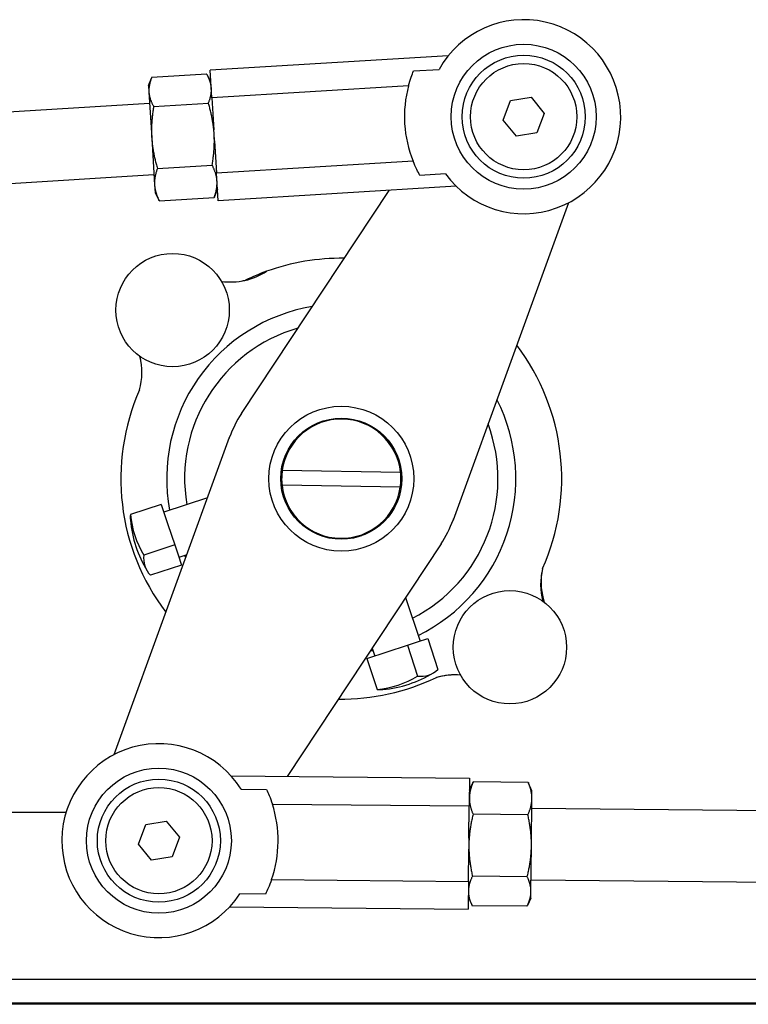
# Model space of a CAD drawing. Header units: inches. Extents: x 18 to 846, y -67 to 561.
# Tile 76 of 256: x 120 to 124, y 121 to 126. Entities that reach past the tile are written whole.
import ezdxf

# ---------------------------------------------------------------- set-up
doc = ezdxf.new("R2010")
doc.units = ezdxf.units.IN
doc.header["$LTSCALE"] = 24
doc.header["$MEASUREMENT"] = 0
doc.layers.add('Visible (ANSI)', color=7, linetype='Continuous', lineweight=30)

msp = doc.modelspace()

# ---------------------------------------------------------------- linework, layer by layer
at = {"layer": 'Visible (ANSI)'}
for p, q in [((122.29402, 125.87274), (121.04671, 125.79703)), ((121.05549, 125.65241), (121.04671, 125.79703)), ((122.11237, 125.79322), (122.24569, 125.80131)), ((120.72304, 125.71577), (120.73853, 125.75504)), ((120.74068, 125.76033), (121.02754, 125.77774)), ((121.05044, 125.73565), (121.03031, 125.77275)), ((120.72304, 125.71577), (120.72508, 125.68215)), ((122.08573, 125.71495), (121.05549, 125.65241)), ((120.72508, 125.68215), (120.73959, 125.44305)), ((121.05549, 125.65241), (121.06573, 125.48363)), ((122.62063, 125.63738), (122.72804, 125.6549)), ((122.72804, 125.6549), (122.79692, 125.57064)), ((120.72873, 125.62194), (119.91723, 125.57269)), ((120.75002, 125.60643), (121.03688, 125.62385)), ((122.5821, 125.5356), (122.62063, 125.63738)), ((122.79692, 125.57064), (122.75839, 125.46886)), ((122.65098, 125.45134), (122.5821, 125.5356)), ((120.73959, 125.44305), (120.75461, 125.19569)), ((121.06699, 125.46292), (121.06573, 125.48363)), ((121.06925, 125.42569), (121.06699, 125.46292)), ((122.75839, 125.46886), (122.65098, 125.45134)), ((121.06925, 125.42569), (121.0795, 125.25691)), ((120.76971, 125.28212), (121.05656, 125.29953)), ((122.10974, 125.31945), (121.0795, 125.25691)), ((120.75146, 125.24763), (119.93995, 125.19838)), ((121.08827, 125.11229), (121.0795, 125.25691)), ((122.27897, 125.25307), (122.14565, 125.24498)), ((120.75461, 125.19569), (120.75715, 125.15381)), ((122.33558, 125.188), (121.08827, 125.11229)), ((120.75715, 125.15381), (120.77728, 125.1167)), ((120.78005, 125.11171), (121.06691, 125.12912)), ((121.08455, 125.17368), (121.06906, 125.13441)), ((121.20995, 123.99684), (121.9841, 125.16667)), ((122.92455, 125.1022), (122.31937, 123.43791)), ((120.54227, 122.20851), (121.14746, 123.8728)), ((121.42409, 123.69982), (122.0441, 123.689)), ((122.04273, 123.61089), (121.42273, 123.62171)), ((121.03211, 123.55558), (120.80348, 123.48014)), ((121.43616, 123.55733), (121.43052, 123.56017)), ((121.43619, 123.55723), (121.43335, 123.55159)), ((121.43616, 123.55733), (121.43619, 123.55723)), ((120.79009, 123.52072), (120.6284, 123.46737)), ((120.79009, 123.52072), (120.82512, 123.41458)), ((120.82512, 123.41458), (120.86014, 123.30843)), ((121.83144, 123.3581), (121.8286, 123.35246)), ((121.83144, 123.3581), (121.83154, 123.35813)), ((121.83154, 123.35813), (121.83718, 123.35529)), ((120.86014, 123.30843), (120.69845, 123.25508)), ((120.86014, 123.30843), (120.87767, 123.25529)), ((122.25688, 123.31387), (121.44956, 122.09392)), ((120.87767, 123.25529), (120.89521, 123.20215)), ((120.92333, 123.25643), (120.88182, 123.24273)), ((120.89521, 123.20215), (120.73352, 123.1488)), ((122.0706, 123.03239), (122.14604, 122.80376)), ((122.13348, 122.79962), (122.18662, 122.81715)), ((122.18662, 122.81715), (122.23997, 122.65546)), ((121.89493, 122.76693), (121.90863, 122.72543)), ((121.97419, 122.74706), (122.08034, 122.78208)), ((122.08034, 122.78208), (122.13348, 122.79962)), ((122.08034, 122.78208), (122.13369, 122.62039)), ((121.86804, 122.71203), (121.97419, 122.74706)), ((121.86804, 122.71203), (121.9214, 122.55035)), ((121.15611, 122.09684), (122.40565, 122.08441)), ((122.40565, 122.08441), (122.40421, 121.93953)), ((121.20799, 122.02795), (121.34155, 122.02662)), ((122.40504, 122.02291), (122.42347, 122.06143)), ((122.71315, 122.06328), (122.42577, 122.06614)), ((122.73302, 122.01965), (122.71536, 122.05853)), ((122.73014, 121.73061), (122.73261, 121.97807)), ((122.73261, 121.97807), (122.73302, 122.01965)), ((121.37212, 121.9498), (122.40421, 121.93953)), ((122.40252, 121.77045), (122.40421, 121.93953)), ((124.07688, 121.91228), (122.73208, 121.92566)), ((120.29076, 121.90535), (118.7103, 121.90535)), ((122.71145, 121.89327), (122.42408, 121.89613)), ((120.66991, 121.74005), (120.70842, 121.84184)), ((120.70842, 121.84184), (120.81583, 121.85938)), ((120.81583, 121.85938), (120.88472, 121.77513)), ((120.88472, 121.77513), (120.84621, 121.67334)), ((122.40252, 121.77045), (122.40216, 121.73387)), ((120.7388, 121.6558), (120.66991, 121.74005)), ((122.40216, 121.73387), (122.40195, 121.71241)), ((122.72776, 121.4907), (122.73014, 121.73061)), ((120.84621, 121.67334), (120.7388, 121.6558)), ((122.40027, 121.54332), (122.40195, 121.71241)), ((122.70822, 121.56835), (122.42085, 121.57121)), ((121.36818, 121.55359), (122.40027, 121.54332)), ((122.40027, 121.54332), (122.39882, 121.39845)), ((124.07315, 121.5373), (122.72835, 121.55068)), ((121.33609, 121.4774), (121.20253, 121.47872)), ((122.72742, 121.45668), (122.72776, 121.4907)), ((121.14928, 121.41087), (122.39882, 121.39845)), ((122.39944, 121.45994), (122.4171, 121.42107)), ((122.70668, 121.41345), (122.41931, 121.41631)), ((122.72742, 121.45668), (122.70899, 121.41816)), ((129.91371, 121.03035), (113.55471, 121.03035)), ((129.91411, 120.89969), (112.55511, 120.89969)), ((129.91371, 120.90535), (113.55471, 120.90535))]:
    msp.add_line(p, q, dxfattribs=at)
for centre, radius in [((122.68951, 125.55312), 0.38), ((122.68951, 125.55312), 0.38), ((122.68951, 125.55312), 0.3225), ((122.68951, 125.55312), 0.2785), ((120.84951, 124.53925), 0.297), ((121.73341, 123.65535), 0.38), ((121.73341, 123.65535), 0.3175), ((122.61731, 122.77135), 0.297), ((120.77732, 121.75759), 0.38), ((120.77732, 121.75759), 0.38), ((120.77732, 121.75759), 0.3225), ((120.77732, 121.75759), 0.2785)]:
    msp.add_circle(centre, radius, dxfattribs=at)
for centre, radius, start, end in [((122.68951, 125.55312), 0.5085, 216.16188, 150.78529), ((122.68951, 125.55312), 0.62509, 164.99585, 201.95132), ((121.73341, 123.65535), 1.1555, 89.24835, 109.79722), ((121.15335, 125.03189), 0.34542, 262.04243, 303.11234), ((121.73341, 123.65535), 1.1555, 109.79722, 115.71043), ((121.14015, 125.02941), 0.34542, 281.74577, 285.44331), ((121.73341, 123.65535), 0.91527, 99.57113, 190.41146), ((121.73341, 123.65535), 0.82117, 106.06568, 189.50524), ((121.73341, 123.65535), 1.1555, 335.90318, 37.27362), ((120.34301, 124.21334), 0.34542, 344.47086, 13.94997), ((120.34327, 124.21202), 0.34542, 11.19773, 14.18472), ((121.73341, 123.65535), 1.1555, 156.2431, 217.27362), ((121.73341, 123.65535), 0.91527, 296.11051, 26.95084), ((121.73341, 123.65535), 0.625, 146.88161, 159.64036), ((121.73341, 123.65535), 0.625, 146.128, 146.88161), ((121.73341, 123.65535), 0.3125, 6.18076, 171.81924), ((121.73341, 123.65535), 0.82117, 297.01672, 20.45628), ((121.73341, 123.65535), 0.625, 159.64036, 160.39397), ((121.73341, 123.65535), 0.3125, 171.81924, 186.18076), ((121.73341, 123.65535), 0.3125, 351.81924, 6.18076), ((121.73341, 123.65535), 0.3125, 186.18076, 351.81924), ((121.2453, 123.4943), 0.62, 185.23063, 211.29133), ((121.73341, 123.65535), 0.625, 326.88161, 339.64035), ((121.73341, 123.65535), 0.625, 339.64035, 340.39397), ((121.73341, 123.65535), 0.625, 326.12799, 326.88161), ((121.73341, 123.65535), 0.91527, 206.11051, 206.95084), ((123.12363, 123.10102), 0.34542, 166.1703, 194.70545), ((123.12573, 123.11429), 0.34542, 172.0968, 197.97263), ((121.73341, 123.65535), 0.91527, 279.57113, 280.41146), ((121.73341, 123.65535), 1.1555, 269.24835, 295.56299), ((121.89447, 123.16724), 0.62, 275.23063, 301.29133), ((122.33032, 122.28122), 0.34542, 85.30395, 107.14275), ((122.32901, 122.28144), 0.34542, 85.09531, 106.30746), ((120.77732, 121.75759), 0.5085, 32.1184, 326.74182), ((120.77732, 121.75759), 0.62509, 340.95238, 17.90784)]:
    msp.add_arc(centre, radius, start, end, dxfattribs=at)
for centre, major_axis, ratio, end_param in [((121.21027, 123.60044), (-0.57669, -0.19029), 0.4476662, 6.1799519), ((121.22776, 123.54744), (-0.57669, -0.19029), 0.8942007, 6.4905071), ((121.28032, 123.38815), (-0.57669, -0.19029), 0.4476662, 6.4905071), ((122.00062, 123.20226), (0.19029, -0.57669), 0.4476662, 6.4905071), ((121.84133, 123.14971), (0.19029, -0.57669), 0.8942007, 6.4905071), ((121.78833, 123.13222), (0.19029, -0.57669), 0.4476662, 6.1799519)]:
    msp.add_ellipse(centre, major_axis=major_axis, ratio=ratio, start_param=6.0758635, end_param=end_param, dxfattribs=at)
for points, weights in [([(120.74068, 125.76033), (120.72291, 125.71786), (120.72508, 125.68215)], [1, 1.0379548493, 1]), ([(121.05248, 125.70202), (121.05031, 125.73774), (121.02754, 125.77774)], [1, 1.0379548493, 1]), ([(121.03688, 125.62385), (121.05465, 125.66631), (121.05248, 125.70202)], [1, 1.0379548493, 1]), ([(120.72508, 125.68215), (120.72725, 125.64644), (120.75002, 125.60643)], [1, 1.0379548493, 1]), ([(120.75002, 125.60643), (120.73503, 125.5183), (120.73959, 125.44305)], [1, 1.0379548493, 1]), ([(121.06699, 125.46292), (121.06242, 125.53818), (121.03688, 125.62385)], [1, 1.0379548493, 1]), ([(120.73959, 125.44305), (120.74416, 125.36779), (120.76971, 125.28212)], [1, 1.0379548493, 1]), ([(121.05656, 125.29953), (121.07156, 125.38766), (121.06699, 125.46292)], [1, 1.0379548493, 1]), ([(120.76971, 125.28212), (120.75221, 125.23523), (120.75461, 125.19569)], [1, 1.0379548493, 1]), ([(121.08201, 125.21556), (121.07961, 125.2551), (121.05656, 125.29953)], [1, 1.0379548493, 1]), ([(120.75461, 125.19569), (120.75701, 125.15614), (120.78005, 125.11171)], [1, 1.0379548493, 1]), ([(121.06691, 125.12912), (121.08441, 125.17601), (121.08201, 125.21556)], [1, 1.0379548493, 1]), ([(121.06906, 125.13441), (121.06802, 125.13179), (121.06691, 125.12912)], [1.00432442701, 1.00230180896, 1]), ([(120.78005, 125.11171), (120.77862, 125.11422), (120.77728, 125.1167)], [1, 1.00230180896, 1.00432442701]), ([(122.42577, 122.06614), (122.40501, 122.02079), (122.40462, 121.98134)], [1, 1.0379548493, 1]), ([(122.42347, 122.06143), (122.42458, 122.06377), (122.42577, 122.06614)], [1.00397539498, 1.00210437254, 1]), ([(122.73261, 121.97807), (122.733, 122.01753), (122.71315, 122.06328)], [1, 1.0379548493, 1]), ([(122.71315, 122.06328), (122.71429, 122.06089), (122.71536, 122.05853)], [1, 1.00210437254, 1.00397539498]), ([(122.40462, 121.98134), (122.40423, 121.94188), (122.42408, 121.89613)], [1, 1.0379548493, 1]), ([(122.71145, 121.89327), (122.73221, 121.93862), (122.73261, 121.97807)], [1, 1.0379548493, 1]), ([(122.42408, 121.89613), (122.40291, 121.80927), (122.40216, 121.73387)], [1, 1.0379548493, 1]), ([(122.73014, 121.73061), (122.73089, 121.806), (122.71145, 121.89327)], [1, 1.0379548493, 1]), ([(122.40216, 121.73387), (122.40141, 121.65847), (122.42085, 121.57121)], [1, 1.0379548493, 1]), ([(122.70822, 121.56835), (122.72939, 121.65521), (122.73014, 121.73061)], [1, 1.0379548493, 1]), ([(122.42085, 121.57121), (122.40013, 121.52991), (122.39977, 121.49396)], [1, 1.0379548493, 1]), ([(122.72776, 121.4907), (122.72812, 121.52664), (122.70822, 121.56835)], [1, 1.0379548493, 1]), ([(122.39977, 121.49396), (122.39942, 121.45802), (122.41931, 121.41631)], [1, 1.0379548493, 1]), ([(122.70668, 121.41345), (122.7274, 121.45476), (122.72776, 121.4907)], [1, 1.0379548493, 1])]:
    msp.add_rational_spline(points, weights, degree=2, dxfattribs=at)
for points, knots in [([(122.08573, 125.71495), (122.09017, 125.7314), (122.09496, 125.74666), (122.10382, 125.77187), (122.10811, 125.78292), (122.11237, 125.79322)], [-0.82435972, -0.82435972, -0.82435972, -0.82435972, -0.67446658, -0.67446658, -0.54738326, -0.54738326, -0.54738326, -0.54738326]), ([(122.14565, 125.24498), (122.14017, 125.25469), (122.13458, 125.26513), (122.12273, 125.28909), (122.11613, 125.30366), (122.10974, 125.31945)], [3.23958752, 3.23958752, 3.23958752, 3.23958752, 3.36667084, 3.36667084, 3.51656399, 3.51656399, 3.51656399, 3.51656399]), ([(121.34155, 122.02662), (121.34633, 122.01655), (121.35117, 122.00574), (121.3613, 121.981), (121.36685, 121.966), (121.37212, 121.9498)], [3.23958752, 3.23958752, 3.23958752, 3.23958752, 3.36667084, 3.36667084, 3.51656399, 3.51656399, 3.51656399, 3.51656399]), ([(121.36818, 121.55359), (121.36259, 121.53749), (121.35674, 121.52261), (121.34612, 121.49808), (121.34106, 121.48737), (121.33609, 121.4774)], [-0.82435972, -0.82435972, -0.82435972, -0.82435972, -0.67446658, -0.67446658, -0.54738326, -0.54738326, -0.54738326, -0.54738326])]:
    msp.add_open_spline(points, degree=3, knots=knots, dxfattribs=at)

doc.saveas('drawing.dxf')
